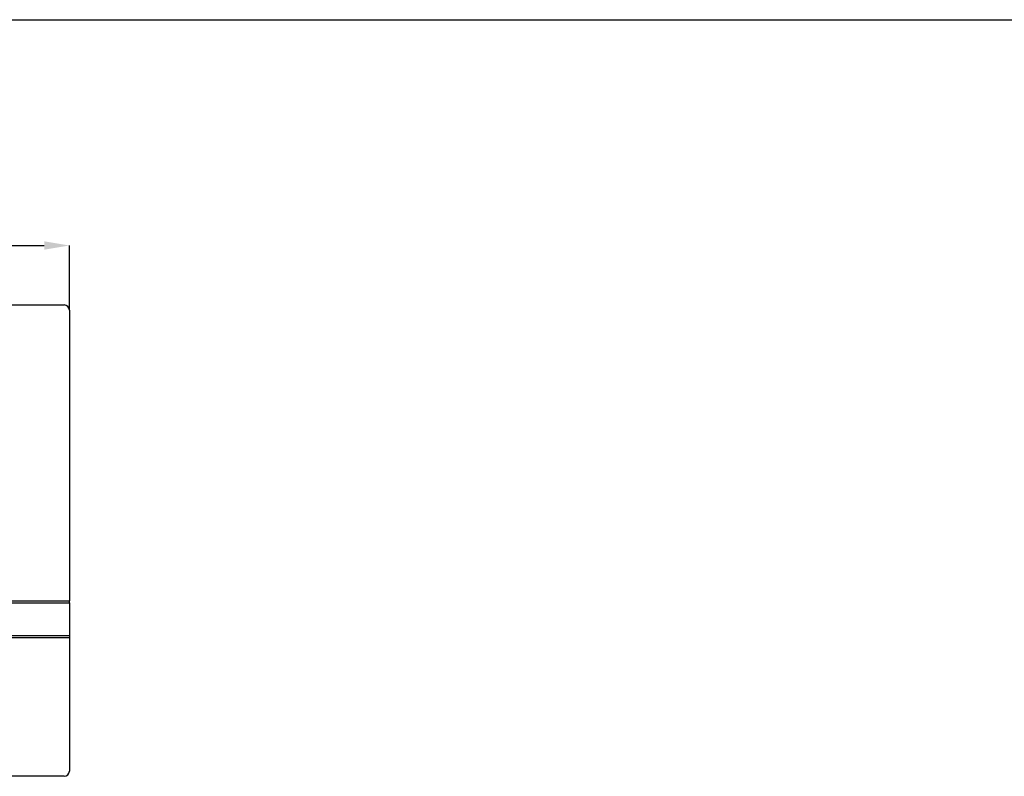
# Model space of a CAD drawing. Header units: millimetres. Extents: x 2573 to 11759, y -54 to 4251.
# Tile 6 of 7: x 8103 to 9043, y 3529 to 4251. Entities that reach past the tile are written whole.
import ezdxf

# ---------------------------------------------------------------- set-up
doc = ezdxf.new("R2010")
doc.units = ezdxf.units.MM
doc.header["$LTSCALE"] = 12
doc.header["$PDSIZE"] = -1
doc.linetypes.add('SLD-Solido', pattern=[0])
doc.layers.add('QUOTE', color=1, linetype='SLD-Solido')
doc.styles.add('SLDTEXTSTYLE0', font='GOTHIC.TTF', dxfattribs={"width": 0.913})
doc.dimstyles.new('SLDDIMSTYLE0', dxfattribs={"dimtxt": 31.75, "dimasz": 24, "dimexe": 0, "dimexo": 0.0625, "dimgap": 7.9375, "dimtad": 1, "dimdec": 1, "dimrnd": 1e-09, "dimzin": 12, "dimdsep": 46, "dimtxsty": 'SLDTEXTSTYLE0', "dimsah": 1, "dimcen": 0.09, "dimadec": 0, "dimazin": 3, "dimtfac": 1, "dimtdec": 1, "dimtofl": 0, "dimtmove": 0, "dimatfit": 3, "dimfxl": 1, "dimfrac": 2, "dimtolj": 1, "dimtzin": 12, "dimarcsym": 0})

# ---------------------------------------------------------------- blocks, each defined once
blk = doc.blocks.new('_D_9')
at = {"layer": 'Defpoints', "color": 0, "transparency": 16777216}
for p in [(8150.66, 4035.9), (6968.16, 3979.15), (8150.66, 3974.15)]:
    blk.add_point(p, dxfattribs=at)
at = {"layer": 'QUOTE', "color": 0, "lineweight": -2, "transparency": 16777216}
for p, q in [((6968.16, 3979.21), (6968.16, 4035.9)), ((6992.16, 4035.9), (8126.66, 4035.9)), ((8150.66, 3974.21), (8150.66, 4035.9))]:
    blk.add_line(p, q, dxfattribs=at)
at = {"layer": 'QUOTE', "color": 0, "transparency": 16777216}
for points in [[(6992.16, 4039.9), (6992.16, 4031.9), (6968.16, 4035.9)], [(8126.66, 4039.9), (8126.66, 4031.9), (8150.66, 4035.9)]]:
    blk.add_solid(points, dxfattribs=at)
at = {"layer": 'QUOTE', "color": 0, "transparency": 16777216, "insert": (7511.32, 4077.19), "char_height": 31.75, "attachment_point": 2, "style": 'SLDTEXTSTYLE0'}
blk.add_mtext('\\A1;1182.5', dxfattribs=at)

msp = doc.modelspace()

# ---------------------------------------------------------------- linework, layer by layer
for p, q in [((6968.16, 3979.15), (8145.66, 3979.15)), ((8150.66, 3974.15), (8150.66, 3696.65)), ((6965.66, 3696.65), (8145.66, 3696.65)), ((6965.66, 3694.65), (8145.66, 3694.65)), ((8145.66, 3696.65), (8150.66, 3696.65)), ((8145.66, 3694.65), (8150.66, 3694.65)), ((8150.66, 3694.65), (8150.66, 3696.65)), ((8150.66, 3694.65), (8150.66, 3663.65)), ((6965.66, 3663.65), (8145.66, 3663.65)), ((6965.66, 3661.65), (8145.66, 3661.65)), ((8145.66, 3663.65), (8150.66, 3663.65)), ((8145.66, 3661.65), (8150.66, 3661.65)), ((8150.66, 3663.65), (8150.66, 3661.65)), ((8150.66, 3661.65), (8150.66, 3534.15)), ((8145.66, 3529.15), (6968.16, 3529.15))]:
    msp.add_line(p, q)
for centre, start, end in [((8145.66, 3974.15), 0, 90), ((8145.66, 3534.15), 270, 0)]:
    msp.add_arc(centre, 5, start, end)
at = {"layer": 'QUOTE', "color": 7, "true_color": 0xffffff}
msp.add_line((5608.7, 4251.49), (11758.41, 4251.49), dxfattribs=at)

# ---------------------------------------------------------------- dimensions: what is measured, and where the dimension line sits
at = {"layer": 'QUOTE'}
dim = msp.add_linear_dim(base=(8150.66, 4035.9), p1=(6968.16, 3979.15), p2=(8150.66, 3974.15), dimstyle='SLDDIMSTYLE0', dxfattribs=at)
dim.commit()
dim.dimension.update_dxf_attribs({"geometry": '_D_9', "text_midpoint": (7511.32, 4035.9), "dimtype": 160})

doc.saveas('drawing.dxf')
